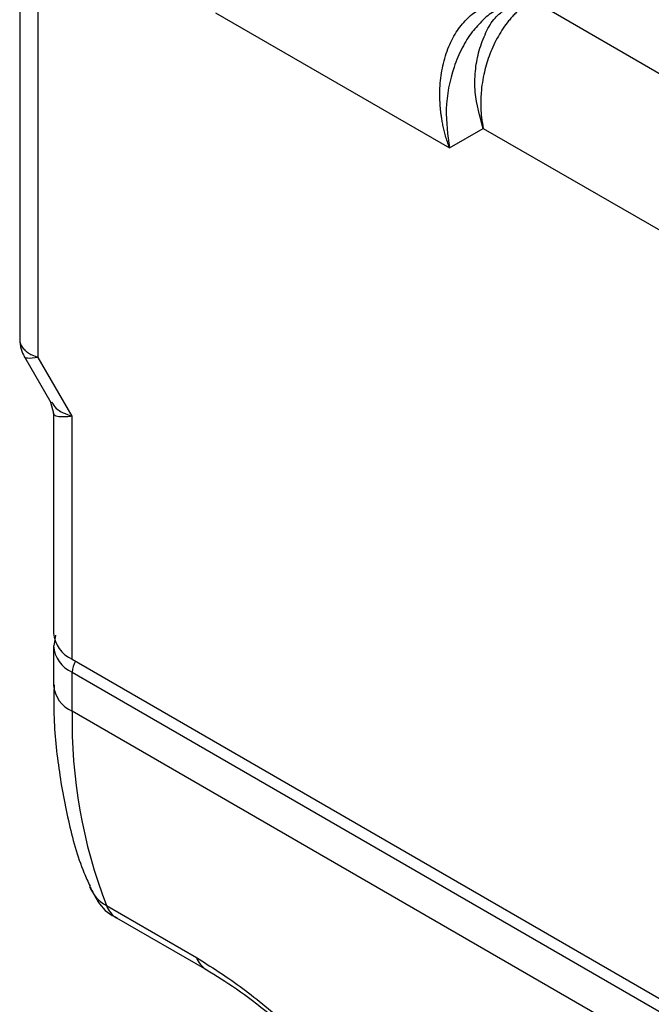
# Model space of a CAD drawing. Header units: millimetres. Extents: x 25 to 1092, y 25 to 838.
# Tile 27 of 81: x 190 to 210, y 595 to 626. Entities that reach past the tile are written whole.
import ezdxf

# ---------------------------------------------------------------- set-up
doc = ezdxf.new("R2010")
doc.units = ezdxf.units.MM
doc.header["$LTSCALE"] = 4

msp = doc.modelspace()

# ---------------------------------------------------------------- linework, layer by layer
for p, q in [((189.723, 629.846), (189.723, 615.893)), ((190.308, 615.416), (190.308, 629.029)), ((214.35, 621.682), (205.804, 626.616)), ((195.871, 626.227), (203.208, 621.991)), ((203.208, 621.991), (204.269, 622.603)), ((204.269, 622.603), (212.229, 618.008)), ((189.871, 615.439), (190.699, 614.005)), ((191.369, 613.579), (190.308, 615.416)), ((190.693, 614.017), (190.783, 613.678)), ((190.783, 613.678), (190.783, 606.778)), ((191.369, 605.962), (191.369, 613.579)), ((190.845, 606.716), (190.799, 606.376)), ((190.783, 606.37), (190.783, 605.145)), ((191.369, 605.962), (216.825, 591.267)), ((191.369, 605.554), (216.825, 590.858)), ((191.369, 604.329), (191.369, 605.554)), ((216.825, 589.634), (191.369, 604.329)), ((192.442, 598.241), (195.27, 596.608)), ((192.763, 597.855), (195.591, 596.222))]:
    msp.add_line(p, q)
for centre, radius, start, end in [((191.784, 606.878), 1.006, 185.6948, 245.6253), ((191.764, 606.455), 0.984, 184.6135, 246.3402), ((192.109, 605.523), 0.741, 149.2412, 177.6573), ((191.784, 605.245), 1.006, 185.6948, 245.6253), ((207.495, 604.031), 16.128, 178.9426, 201.0406), ((193.025, 599.299), 1.208, 202.5646, 241.1472), ((193.158, 598.509), 0.765, 200.5595, 238.8974), ((195.989, 596.878), 0.768, 200.6009, 237.5926)]:
    msp.add_arc(centre, radius, start, end)
for points, knots in [([(205.804, 626.616), (205.767, 626.593), (205.691, 626.548), (205.581, 626.47), (205.472, 626.385), (205.366, 626.292), (205.262, 626.192), (205.161, 626.085), (204.977, 625.868), (204.725, 625.499), (204.467, 624.953), (204.283, 624.347), (204.208, 623.86), (204.188, 623.484), (204.19, 623.223), (204.211, 622.921), (204.249, 622.714), (204.269, 622.603)], [0, 0, 0, 0, 0.033334, 0.066791, 0.100379, 0.134105, 0.167975, 0.201997, 0.236177, 0.361844, 0.494171, 0.617807, 0.755873, 0.8017, 0.857665, 0.923766, 1, 1, 1, 1]), ([(203.208, 621.991), (203.185, 622.054), (203.141, 622.178), (203.086, 622.361), (203.04, 622.534), (203.004, 622.696), (202.976, 622.847), (202.954, 622.985), (202.937, 623.11), (202.904, 623.427), (202.897, 623.917), (202.987, 624.576), (203.169, 625.166), (203.398, 625.597), (203.61, 625.88), (203.78, 626.062), (203.962, 626.219), (204.093, 626.301), (204.158, 626.341)], [0, 0, 0, 0, 0.041202, 0.079721, 0.115557, 0.14871, 0.179181, 0.20697, 0.232077, 0.254503, 0.396299, 0.521213, 0.652328, 0.774529, 0.831908, 0.888518, 0.944501, 1, 1, 1, 1]), ([(204.269, 622.603), (204.16, 622.976), (203.991, 623.56), (204.006, 624.375), (204.109, 624.989), (204.308, 625.536), (204.567, 626.03), (204.818, 626.232), (204.937, 626.327)], [0, 0, 0, 0, 0.277531, 0.435289, 0.57658, 0.72778, 0.87139, 1, 1, 1, 1]), ([(204.658, 626.292), (204.523, 626.213), (204.383, 626.13), (204.263, 625.998), (204.258, 625.992)], [0, 0, 0, 0, 0.953822, 1, 1, 1, 1]), ([(204.258, 625.992), (204.143, 625.875), (203.899, 625.626), (203.59, 625.123), (203.253, 624.326), (203.039, 623.212), (203.153, 622.391), (203.208, 621.991)], [0, 0, 0, 0, 0.123149, 0.261911, 0.410815, 0.712295, 1, 1, 1, 1]), ([(189.723, 615.993), (189.731, 615.887), (189.746, 615.689), (189.831, 615.519), (189.871, 615.44)], [0, 0, 0, 0, 0.534622, 1, 1, 1, 1]), ([(189.723, 615.993), (189.723, 615.975), (189.725, 615.936), (189.738, 615.879), (189.759, 615.821), (189.79, 615.763), (189.832, 615.705), (189.891, 615.643), (189.979, 615.572), (190.114, 615.49), (190.239, 615.442), (190.308, 615.416)], [0, 0, 0, 0, 0.0787112, 0.160519, 0.2454288, 0.3334455, 0.4245736, 0.5188168, 0.643804, 0.8042072, 1, 1, 1, 1]), ([(190.308, 615.416), (190.179, 615.401), (189.975, 615.377), (189.876, 615.41), (189.875, 615.438), (189.875, 615.441)], [0, 0, 0, 0, 0.612505, 0.961633, 1, 1, 1, 1]), ([(190.734, 614.025), (190.77, 613.953), (190.863, 613.763), (191.175, 613.649), (191.369, 613.579)], [0, 0, 0, 0, 0.378362, 1, 1, 1, 1]), ([(191.369, 613.579), (191.337, 613.575), (191.276, 613.567), (191.195, 613.56), (191.126, 613.556), (191.068, 613.555), (191.02, 613.557), (190.981, 613.559), (190.928, 613.565), (190.869, 613.579), (190.819, 613.606), (190.789, 613.638), (190.785, 613.665), (190.783, 613.678)], [0, 0, 0, 0, 0.090246, 0.173724, 0.250434, 0.320376, 0.38355, 0.43996, 0.489605, 0.629834, 0.761583, 0.884938, 1, 1, 1, 1]), ([(190.802, 605.154), (190.797, 604.924), (190.779, 604.058), (190.913, 602.627), (191.228, 600.891), (191.572, 599.624), (191.865, 598.984), (191.93, 598.843)], [0, 0, 0, 0, 0.098435, 0.370584, 0.645071, 0.921483, 1, 1, 1, 1]), ([(191.93, 598.83), (192.005, 598.672), (192.181, 598.303), (192.503, 597.964), (192.747, 597.873), (192.768, 597.865)], [0, 0, 0, 0, 0.4023594, 0.9468819, 1, 1, 1, 1]), ([(195.27, 596.608), (195.721, 596.324), (196.626, 595.755), (198.052, 594.58), (199.437, 593.313), (200.736, 592.064), (201.962, 590.909), (203.093, 589.94), (203.972, 589.274), (204.447, 589.016), (204.593, 588.936)], [0, 0, 0, 0, 0.134014, 0.268491, 0.402949, 0.537109, 0.66769, 0.806508, 0.940217, 1, 1, 1, 1]), ([(195.578, 596.23), (195.888, 596.039), (196.517, 595.653), (197.556, 594.86), (198.631, 593.947), (200.105, 592.604), (201.924, 590.856), (203.214, 589.876), (203.875, 589.373)], [0, 0, 0, 0, 0.113521, 0.229789, 0.348738, 0.472289, 0.729833, 1, 1, 1, 1])]:
    msp.add_open_spline(points, degree=3, knots=knots)

doc.saveas('drawing.dxf')
